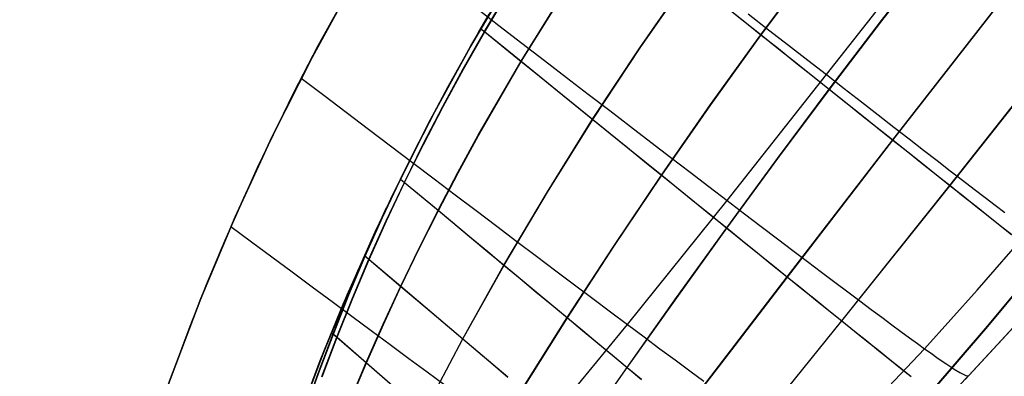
# Model space of a CAD drawing. Header units: millimetres. Extents: x -58 to 58, y -58 to 58.
# Tile 22 of 74: x -57.47 to -35.4, y 19.57 to 27.57. Entities that reach past the tile are written whole.
import ezdxf

# ---------------------------------------------------------------- set-up
doc = ezdxf.new("R2010")
doc.units = ezdxf.units.MM
doc.header["$MEASUREMENT"] = 0
doc.layers.add('Predefinito', color=5, linetype='Continuous')

msp = doc.modelspace()

# ---------------------------------------------------------------- linework, layer by layer
at = {"layer": 'Predefinito', "color": 9}
for points in [[(-46.395, 28.596), (-47.354, 26.978), (-48.257, 25.327), (-49.103, 23.647), (-49.89, 21.938), (-50.617, 20.203), (-51.284, 18.444), (-51.89, 16.662), (-52.435, 14.861), (-52.916, 13.043), (-53.335, 11.208), (-53.69, 9.361), (-53.981, 7.502), (-54.208, 5.634), (-54.37, 3.76), (-54.468, 1.881)], [(-54.468, 1.881), (-54.37, 3.76), (-54.208, 5.634), (-53.981, 7.502), (-53.69, 9.361), (-53.335, 11.208), (-52.916, 13.043), (-52.435, 14.861), (-51.89, 16.662), (-51.284, 18.444), (-50.617, 20.203), (-49.89, 21.938), (-49.103, 23.647), (-48.257, 25.327), (-47.354, 26.978), (-46.395, 28.596)], [(-49.961, 28.463), (-50.914, 26.722), (-51.806, 24.948), (-52.636, 23.145), (-53.403, 21.315), (-54.107, 19.459), (-54.747, 17.58), (-55.321, 15.679), (-55.829, 13.761), (-56.271, 11.825), (-56.645, 9.876), (-56.953, 7.915), (-57.192, 5.945), (-57.363, 3.967), (-57.466, 1.985)], [(-57.466, 1.985), (-57.363, 3.967), (-57.192, 5.945), (-56.953, 7.915), (-56.645, 9.876), (-56.271, 11.825), (-55.829, 13.761), (-55.321, 15.679), (-54.747, 17.58), (-54.107, 19.459), (-53.403, 21.315), (-52.636, 23.145), (-51.806, 24.948), (-50.914, 26.722), (-49.961, 28.463)], [(-35.02, 20.858), (-36.191, 19.585), (-37.399, 18.347)], [(-35.078, 20.793), (-36.276, 19.495)], [(-35.078, 20.793), (-36.276, 19.495)]]:
    msp.add_lwpolyline(points, dxfattribs=at)
for points in [[(-46.075, 18.008, 37.453), (-43.841, 20.729, 37.178), (-41.613, 23.514, 36.982), (-39.386, 26.335, 36.865), (-37.154, 29.169, 36.826)], [(-46.075, 18.008, 342.547), (-43.841, 20.729, 342.822), (-41.613, 23.514, 343.018), (-39.386, 26.335, 343.135), (-37.154, 29.169, 343.174)], [(-44.942, 18.211, 33.581), (-43.853, 19.77, 33.38), (-42.745, 21.334, 33.214), (-41.62, 22.898, 33.082), (-40.479, 24.456, 32.982), (-39.322, 26.008, 32.911), (-38.147, 27.55, 32.869), (-36.954, 29.08, 32.856)], [(-44.938, 18.208, 346.413), (-43.849, 19.766, 346.614), (-42.74, 21.33, 346.78), (-41.615, 22.894, 346.912), (-40.474, 24.452, 347.012), (-39.317, 26.003, 347.083), (-38.141, 27.545, 347.125), (-36.949, 29.076, 347.139)], [(-46.202, 19.28, 31.92), (-45.194, 20.885, 31.738), (-44.153, 22.488, 31.589), (-43.081, 24.082, 31.472), (-41.981, 25.664, 31.382), (-40.853, 27.231, 31.319), (-39.695, 28.781, 31.282)], [(-46.197, 19.276, 348.074), (-45.189, 20.88, 348.256), (-44.147, 22.483, 348.405), (-43.075, 24.077, 348.523), (-41.976, 25.659, 348.612), (-40.847, 27.226, 348.675), (-39.689, 28.776, 348.712)], [(-54.225, 19.129, 30.017), (-53.647, 20.695, 30.002), (-53.278, 21.628, 29.989), (-52.864, 22.619, 29.977), (-52.135, 24.254, 29.967), (-51.319, 25.936, 29.969), (-50.774, 26.986, 29.976), (-49.833, 28.686, 30)], [(-48.41, 18.753, 30.598), (-47.536, 20.412, 30.414), (-46.612, 22.064, 30.258), (-45.64, 23.707, 30.133), (-44.625, 25.334, 30.034), (-43.568, 26.939, 29.96), (-42.469, 28.522, 29.908)], [(-48.405, 18.749, 349.396), (-47.531, 20.408, 349.581), (-46.607, 22.06, 349.736), (-45.634, 23.702, 349.862), (-44.618, 25.328, 349.96), (-43.561, 26.934, 350.035), (-42.463, 28.517, 350.087)], [(-50.065, 19.006, 29.288), (-49.699, 19.876, 29.203), (-49.32, 20.737, 29.127), (-48.927, 21.592, 29.057), (-48.516, 22.444, 28.993), (-48.089, 23.292, 28.935), (-47.647, 24.137, 28.883), (-47.189, 24.976, 28.838), (-46.23, 26.635, 28.763), (-45.217, 28.265, 28.707)], [(-50.06, 19.001, 350.706), (-49.693, 19.871, 350.791), (-49.314, 20.732, 350.868), (-48.921, 21.586, 350.938), (-48.51, 22.438, 351.002), (-48.083, 23.287, 351.06), (-47.64, 24.131, 351.111), (-47.182, 24.97, 351.157), (-46.223, 26.63, 351.232), (-45.21, 28.26, 351.287)], [(-50.179, 28.077, 350.001), (-50.784, 26.967, 350.001), (-51.364, 25.845, 350.002), (-51.92, 24.71, 350.002), (-52.45, 23.563, 350.003), (-52.955, 22.406, 350.004), (-53.433, 21.24, 350.006), (-54.092, 19.501, 350.011)], [(-50.696, 19.564, 28.632), (-50.358, 20.45, 28.558), (-50.006, 21.325, 28.492), (-49.638, 22.194, 28.433), (-49.25, 23.059, 28.378), (-48.844, 23.919, 28.33), (-48.421, 24.775, 28.286), (-47.98, 25.624, 28.249), (-47.523, 26.466, 28.216), (-47.05, 27.3, 28.188), (-46.563, 28.125, 28.163)], [(-50.69, 19.559, 351.362), (-50.352, 20.444, 351.436), (-50, 21.32, 351.502), (-49.631, 22.188, 351.562), (-49.244, 23.053, 351.616), (-48.838, 23.914, 351.665), (-48.414, 24.769, 351.708), (-47.973, 25.618, 351.746), (-47.516, 26.46, 351.779), (-47.043, 27.294, 351.807), (-46.555, 28.119, 351.832)], [(-51.054, 19.071, 28.547), (-50.727, 19.927, 28.487), (-50.125, 21.396, 28.397), (-49.404, 23.01, 28.309), (-48.835, 24.195, 28.251), (-48.148, 25.534, 28.195), (-47.286, 27.097, 28.141), (-46.768, 27.983, 28.116)], [(-47.244, 27.839, 31.352), (-46.725, 27.439, 31.73), (-46.213, 27.044, 32.124), (-45.707, 26.656, 32.535), (-45.21, 26.273, 32.962), (-44.722, 25.897, 33.405), (-44.243, 25.529, 33.866), (-43.774, 25.17, 34.343), (-43.317, 24.818, 34.836), (-42.871, 24.477, 35.347), (-42.438, 24.145, 35.875), (-42.018, 23.824, 36.42), (-41.613, 23.514, 36.982), (-41.222, 23.216, 37.562), (-40.846, 22.929, 38.158), (-40.485, 22.655, 38.77), (-40.139, 22.393, 39.396), (-39.809, 22.142, 40.037), (-39.493, 21.903, 40.691), (-39.193, 21.677, 41.358), (-38.908, 21.463, 42.036), (-38.638, 21.26, 42.725), (-38.384, 21.07, 43.424), (-38.145, 20.893, 44.132), (-37.922, 20.727, 44.849), (-37.714, 20.574, 45.573), (-37.522, 20.433, 46.304), (-37.345, 20.305, 47.041), (-37.184, 20.188, 47.784), (-37.039, 20.085, 48.53), (-36.909, 19.993, 49.281), (-36.793, 19.912, 50.035), (-36.69, 19.842, 50.792), (-36.599, 19.782, 51.553), (-36.52, 19.731, 52.315), (-36.394, 19.654, 53.847), (-36.305, 19.606, 55.384), (-36.246, 19.582, 56.924), (-36.191, 19.585, 60)], [(-47.244, 27.839, 348.648), (-46.725, 27.439, 348.27), (-46.213, 27.044, 347.876), (-45.707, 26.656, 347.465), (-45.21, 26.273, 347.038), (-44.722, 25.897, 346.595), (-44.243, 25.529, 346.134), (-43.774, 25.17, 345.657), (-43.317, 24.818, 345.164), (-42.871, 24.477, 344.653), (-42.438, 24.145, 344.125), (-42.018, 23.824, 343.58), (-41.613, 23.514, 343.018), (-41.222, 23.216, 342.438), (-40.846, 22.929, 341.842), (-40.485, 22.655, 341.23), (-40.139, 22.393, 340.604), (-39.809, 22.142, 339.963), (-39.493, 21.903, 339.309), (-39.193, 21.677, 338.642), (-38.908, 21.463, 337.964), (-38.638, 21.26, 337.275), (-38.384, 21.07, 336.576), (-38.145, 20.893, 335.868), (-37.922, 20.727, 335.151), (-37.714, 20.574, 334.427), (-37.522, 20.433, 333.696), (-37.345, 20.305, 332.959), (-37.184, 20.188, 332.216), (-37.039, 20.085, 331.47), (-36.909, 19.993, 330.719), (-36.793, 19.912, 329.965), (-36.69, 19.842, 329.208), (-36.599, 19.782, 328.447), (-36.52, 19.731, 327.685), (-36.394, 19.654, 326.153), (-36.305, 19.606, 324.616), (-36.246, 19.582, 323.076), (-36.191, 19.585, 320)], [(-42.61, 18.738, 35.19), (-41.438, 20.265, 35.014), (-40.263, 21.8, 34.874), (-37.9, 24.872, 34.691), (-35.508, 27.935, 34.632)], [(-42.606, 18.735, 344.804), (-41.434, 20.262, 344.98), (-40.259, 21.796, 345.12), (-37.895, 24.869, 345.303), (-35.504, 27.931, 345.362)], [(-41.652, 27.869, 30.591), (-41.25, 27.548, 30.95), (-40.853, 27.231, 31.319), (-40.461, 26.918, 31.7), (-40.075, 26.609, 32.092), (-39.696, 26.306, 32.496), (-39.322, 26.008, 32.911), (-38.955, 25.715, 33.338), (-38.596, 25.428, 33.777), (-38.244, 25.147, 34.228), (-37.9, 24.872, 34.691), (-37.564, 24.605, 35.166), (-37.239, 24.345, 35.651), (-36.923, 24.093, 36.146), (-36.617, 23.85, 36.649), (-36.321, 23.614, 37.161), (-36.035, 23.386, 37.682), (-35.759, 23.167, 38.21), (-35.492, 22.955, 38.746), (-35.236, 22.751, 39.29)], [(-41.645, 27.864, 349.403), (-41.244, 27.543, 349.045), (-40.847, 27.226, 348.675), (-40.456, 26.913, 348.294), (-40.07, 26.605, 347.902), (-39.69, 26.302, 347.498), (-39.317, 26.003, 347.083), (-38.95, 25.711, 346.656), (-38.591, 25.424, 346.217), (-38.239, 25.143, 345.766), (-37.895, 24.869, 345.303), (-37.56, 24.601, 344.828), (-37.235, 24.342, 344.343), (-36.919, 24.09, 343.848), (-36.613, 23.847, 343.345), (-36.318, 23.611, 342.833), (-36.032, 23.384, 342.312), (-35.756, 23.164, 341.784), (-35.49, 22.953, 341.248), (-35.233, 22.749, 340.705)], [(-51.228, 18.598, 351.415), (-50.728, 19.922, 351.513), (-50.213, 21.188, 351.591), (-49.498, 22.808, 351.68), (-48.723, 24.419, 351.759), (-48.305, 25.236, 351.793), (-47.863, 26.066, 351.825), (-47.174, 27.292, 351.864), (-46.943, 27.688, 351.876)], [(-41.141, 27.702, 34.733), (-40.682, 27.344, 35.239), (-40.236, 26.996, 35.763), (-39.804, 26.66, 36.305), (-39.386, 26.335, 36.865), (-38.984, 26.022, 37.442), (-38.598, 25.722, 38.037), (-38.227, 25.434, 38.649), (-37.872, 25.158, 39.275), (-37.532, 24.895, 39.917), (-37.208, 24.644, 40.572), (-36.9, 24.406, 41.24), (-36.608, 24.18, 41.92), (-36.332, 23.967, 42.612), (-36.072, 23.767, 43.314), (-35.828, 23.58, 44.025), (-35.6, 23.405, 44.746), (-35.388, 23.243, 45.474)], [(-41.141, 27.702, 345.267), (-40.682, 27.344, 344.761), (-40.236, 26.996, 344.237), (-39.804, 26.66, 343.695), (-39.386, 26.335, 343.135), (-38.984, 26.022, 342.558), (-38.598, 25.722, 341.963), (-38.227, 25.434, 341.351), (-37.872, 25.158, 340.725), (-37.532, 24.895, 340.083), (-37.208, 24.644, 339.428), (-36.9, 24.406, 338.76), (-36.608, 24.18, 338.08), (-36.332, 23.967, 337.388), (-36.072, 23.767, 336.686), (-35.828, 23.58, 335.975), (-35.6, 23.405, 335.254), (-35.388, 23.243, 334.526)], [(-47.132, 27.366, 351.867), (-47.043, 27.294, 351.807), (-46.223, 26.63, 351.232), (-45.817, 26.3, 350.929), (-45.414, 25.974, 350.616), (-45.014, 25.65, 350.293), (-44.618, 25.328, 349.96), (-44.226, 25.01, 349.617), (-43.838, 24.696, 349.263), (-43.454, 24.385, 348.898), (-43.075, 24.077, 348.523), (-42.702, 23.775, 348.136), (-42.334, 23.476, 347.739), (-41.971, 23.183, 347.331), (-41.615, 22.894, 346.912), (-41.265, 22.611, 346.481), (-40.923, 22.333, 346.039), (-40.587, 22.062, 345.585), (-40.259, 21.796, 345.12), (-39.939, 21.538, 344.644), (-39.629, 21.288, 344.158), (-39.328, 21.045, 343.663), (-39.036, 20.81, 343.16), (-38.754, 20.582, 342.648), (-38.481, 20.363, 342.129), (-38.218, 20.151, 341.602), (-37.964, 19.947, 341.068), (-37.719, 19.751, 340.527), (-37.484, 19.562, 339.979)], [(-47.132, 27.366, 28.133), (-47.05, 27.3, 28.188), (-46.23, 26.635, 28.763), (-45.824, 26.306, 29.066), (-45.421, 25.979, 29.378), (-45.021, 25.655, 29.701), (-44.625, 25.334, 30.034), (-44.232, 25.015, 30.378), (-43.844, 24.701, 30.732), (-43.46, 24.389, 31.096), (-43.081, 24.082, 31.472), (-42.707, 23.779, 31.858), (-42.339, 23.48, 32.255), (-41.976, 23.187, 32.663), (-41.62, 22.898, 33.082), (-41.27, 22.615, 33.513), (-40.927, 22.337, 33.955), (-40.591, 22.065, 34.409), (-40.263, 21.8, 34.874), (-39.943, 21.541, 35.35), (-39.632, 21.291, 35.836), (-39.331, 21.048, 36.331), (-39.039, 20.812, 36.834), (-38.757, 20.585, 37.346), (-38.484, 20.365, 37.866), (-38.221, 20.153, 38.393), (-37.967, 19.949, 38.927), (-37.722, 19.753, 39.468), (-37.486, 19.564, 40.015)], [(-40.261, 19.305, 36.976), (-39.039, 20.812, 36.834), (-36.617, 23.85, 36.649), (-34.205, 26.903, 36.589)], [(-40.257, 19.302, 343.018), (-39.036, 20.81, 343.16), (-36.613, 23.847, 343.345), (-34.201, 26.9, 343.405)], [(-51.155, 26.257, 30), (-50.649, 25.873, 30.334), (-50.146, 25.491, 30.683), (-49.647, 25.112, 31.048), (-49.152, 24.737, 31.427), (-48.663, 24.366, 31.821), (-48.18, 24, 32.23), (-47.704, 23.64, 32.654), (-47.235, 23.285, 33.094), (-46.774, 22.937, 33.55), (-46.323, 22.596, 34.021), (-45.881, 22.262, 34.507), (-45.449, 21.937, 35.009), (-45.029, 21.621, 35.528), (-44.62, 21.313, 36.062), (-44.224, 21.016, 36.612), (-43.841, 20.729, 37.178), (-43.471, 20.454, 37.761), (-43.116, 20.189, 38.359), (-42.775, 19.935, 38.971), (-42.448, 19.693, 39.598), (-42.135, 19.462, 40.237)], [(-51.155, 26.257, 350), (-50.649, 25.873, 349.666), (-50.146, 25.491, 349.317), (-49.647, 25.112, 348.952), (-49.152, 24.737, 348.573), (-48.663, 24.366, 348.179), (-48.18, 24, 347.77), (-47.704, 23.64, 347.346), (-47.235, 23.285, 346.906), (-46.774, 22.937, 346.45), (-46.323, 22.596, 345.979), (-45.881, 22.262, 345.493), (-45.449, 21.937, 344.991), (-45.029, 21.621, 344.472), (-44.62, 21.313, 343.938), (-44.224, 21.016, 343.388), (-43.841, 20.729, 342.822), (-43.471, 20.454, 342.239), (-43.116, 20.189, 341.641), (-42.775, 19.935, 341.029), (-42.448, 19.693, 340.402), (-42.135, 19.462, 339.763)], [(-51.089, 18.732, 351.358), (-50.77, 19.629, 351.442), (-50.435, 20.516, 351.514), (-50.087, 21.394, 351.579), (-49.721, 22.264, 351.637), (-49.336, 23.13, 351.691), (-48.82, 24.226, 351.75)], [(-48.934, 23.994, 351.74), (-48.838, 23.914, 351.665), (-48.083, 23.287, 351.06), (-47.339, 22.668, 350.417), (-46.971, 22.362, 350.081), (-46.607, 22.06, 349.736), (-46.246, 21.76, 349.381), (-45.889, 21.463, 349.016), (-45.537, 21.17, 348.641), (-45.189, 20.88, 348.256), (-44.846, 20.595, 347.861), (-44.508, 20.314, 347.456), (-44.175, 20.037, 347.04), (-43.849, 19.766, 346.614), (-43.528, 19.5, 346.177)], [(-48.934, 23.994, 28.26), (-48.844, 23.919, 28.33), (-48.089, 23.292, 28.935), (-47.345, 22.673, 29.578), (-46.977, 22.368, 29.913), (-46.612, 22.064, 30.258), (-46.252, 21.764, 30.614), (-45.895, 21.467, 30.978), (-45.542, 21.174, 31.353), (-45.194, 20.885, 31.738), (-44.851, 20.599, 32.133), (-44.513, 20.318, 32.538), (-44.18, 20.041, 32.954), (-43.853, 19.77, 33.38), (-43.532, 19.503, 33.816)], [(-51.095, 18.737, 28.636), (-50.776, 19.634, 28.552), (-50.441, 20.522, 28.48), (-50.093, 21.399, 28.416), (-49.727, 22.27, 28.357), (-49.243, 23.354, 28.292)], [(-52.73, 22.93, 30), (-52.27, 22.587, 30.363), (-51.813, 22.247, 30.739), (-51.359, 21.909, 31.128), (-50.909, 21.575, 31.531), (-50.464, 21.244, 31.947), (-50.025, 20.918, 32.378), (-49.592, 20.596, 32.822), (-49.165, 20.28, 33.28), (-48.746, 19.97, 33.751), (-48.335, 19.667, 34.237), (-47.933, 19.37, 34.737)], [(-52.73, 22.93, 350), (-52.27, 22.587, 349.637), (-51.813, 22.247, 349.261), (-51.359, 21.909, 348.872), (-50.909, 21.575, 348.469), (-50.464, 21.244, 348.053), (-50.025, 20.918, 347.622), (-49.592, 20.596, 347.178), (-49.165, 20.28, 346.72), (-48.746, 19.97, 346.249), (-48.335, 19.667, 345.763), (-47.933, 19.37, 345.263)], [(-38.395, 18.91, 47.848), (-37.184, 20.188, 47.784), (-36.004, 21.498, 47.733), (-34.85, 22.834, 47.697)], [(-38.395, 18.91, 332.152), (-37.184, 20.188, 332.216), (-36.004, 21.498, 332.267), (-34.85, 22.834, 332.303)], [(-49.738, 22.279, 351.652), (-49.631, 22.188, 351.562), (-48.921, 21.586, 350.938), (-48.22, 20.992, 350.277), (-47.531, 20.408, 349.581), (-47.191, 20.12, 349.218), (-46.856, 19.835, 348.846), (-46.524, 19.553, 348.465)], [(-49.738, 22.279, 28.348), (-49.638, 22.194, 28.433), (-48.927, 21.592, 29.057), (-48.225, 20.997, 29.717), (-47.536, 20.412, 30.414), (-47.197, 20.124, 30.776), (-46.861, 19.839, 31.148), (-46.529, 19.558, 31.529)], [(-37.042, 19.21, 41.128), (-35.772, 20.691, 41.029), (-34.525, 22.187, 40.959)], [(-37.04, 19.208, 338.866), (-35.77, 20.689, 338.966), (-34.523, 22.186, 339.036)], [(-50.476, 20.552, 351.553), (-50.352, 20.444, 351.436), (-49.693, 19.871, 350.791), (-49.043, 19.305, 350.111)], [(-50.476, 20.552, 28.447), (-50.358, 20.45, 28.558), (-49.699, 19.876, 29.203), (-49.049, 19.31, 29.883)]]:
    msp.add_polyline3d(points, dxfattribs=at)

doc.saveas('drawing.dxf')
